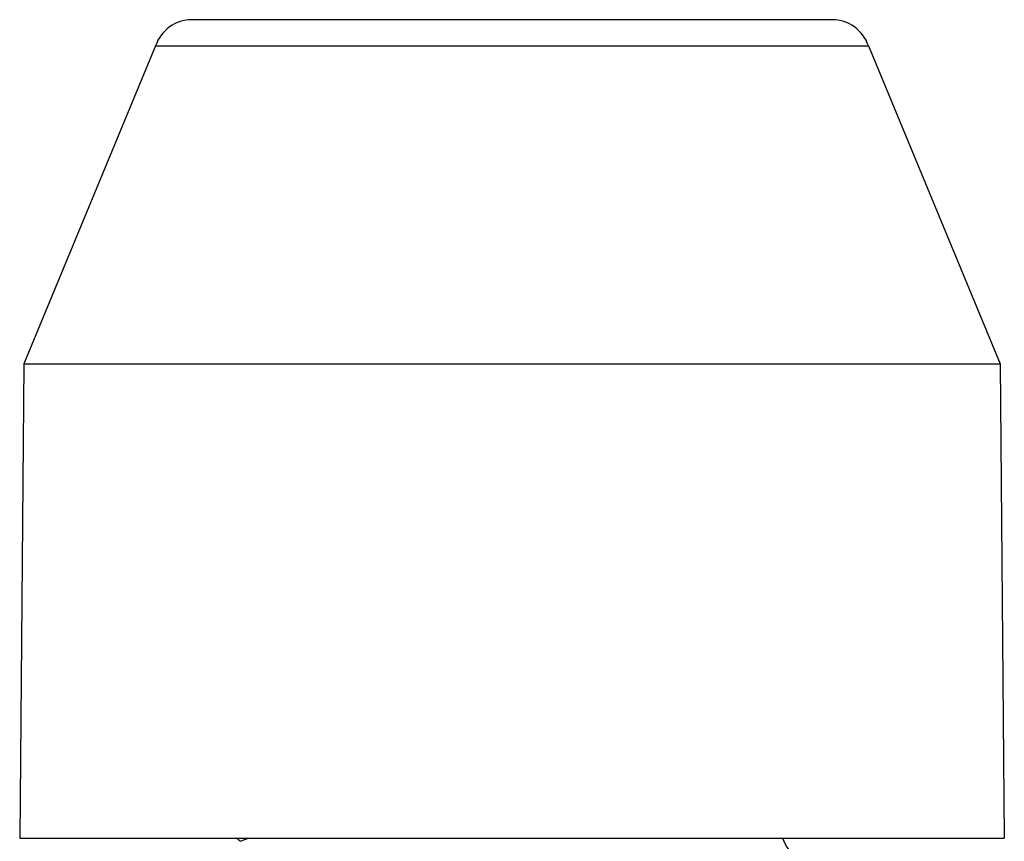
# Model space of a CAD drawing. Header units: millimetres. Extents: x 228 to 1591, y 52 to 328.
# Tile 3 of 5: x 309 to 344, y 229 to 258. Entities that reach past the tile are written whole.
import ezdxf

# ---------------------------------------------------------------- set-up
doc = ezdxf.new("R2010")
doc.units = ezdxf.units.MM
doc.layers.add('DETAIL', color=2, linetype='Continuous')

msp = doc.modelspace()

# ---------------------------------------------------------------- linework, layer by layer
at = {"layer": 'DETAIL'}
for p, q in [((337.487, 257.72), (314.803, 257.72)), ((313.512, 256.791), (308.842, 245.524)), ((313.512, 256.791), (338.779, 256.791)), ((338.779, 256.791), (343.448, 245.524)), ((308.842, 245.524), (308.695, 228.717)), ((308.842, 245.524), (343.448, 245.524)), ((343.448, 245.524), (343.595, 228.717)), ((308.695, 228.717), (343.595, 228.717)), ((316.515, 228.606), (316.81, 228.717))]:
    msp.add_line(p, q, dxfattribs=at)
at = {"layer": 'DETAIL', "flags": 128}
msp.add_lwpolyline([(316.438, 228.675), (316.442, 228.672), (316.445, 228.669), (316.449, 228.667), (316.452, 228.664), (316.456, 228.661), (316.459, 228.659), (316.462, 228.656), (316.466, 228.653), (316.469, 228.65), (316.472, 228.648), (316.476, 228.645), (316.479, 228.642), (316.482, 228.639), (316.485, 228.636), (316.488, 228.633), (316.491, 228.63), (316.494, 228.627), (316.497, 228.624), (316.501, 228.621), (316.503, 228.618), (316.506, 228.615), (316.509, 228.612), (316.512, 228.609), (316.515, 228.606)], dxfattribs=at)
at = {"layer": 'DETAIL'}
for centre, radius, start, end in [((314.803, 256.358), 1.362, 90, 161.4706), ((337.487, 256.358), 1.362, 18.5294, 90), ((316.143, 228.269), 0.502, 53.9801, 63.2399), ((337.145, 229.217), 1.5, 199.471, 270.0003)]:
    msp.add_arc(centre, radius, start, end, dxfattribs=at)

doc.saveas('drawing.dxf')
